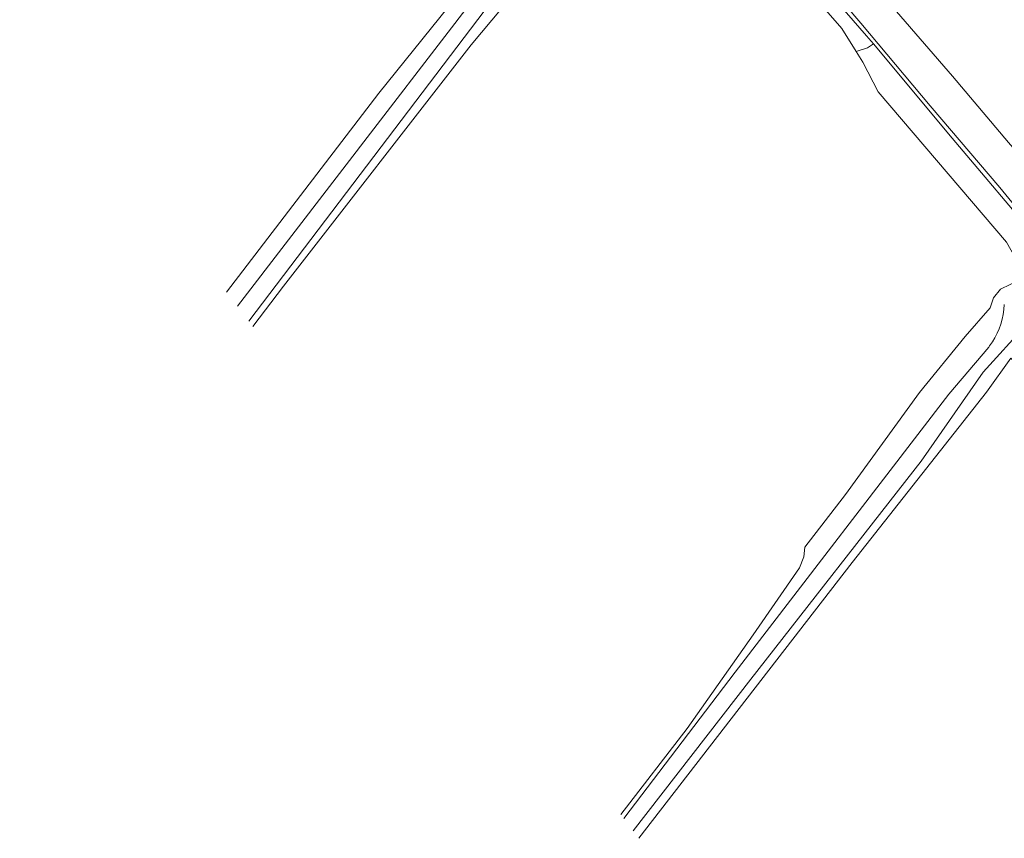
# Model space of a CAD drawing. Header units: metres. Extents: x 101608 to 104514, y 400798 to 405846.
# Tile 94 of 112: x 101614 to 101716, y 405619 to 405705. Entities that reach past the tile are written whole.
import ezdxf

# ---------------------------------------------------------------- set-up
doc = ezdxf.new("R2010")
doc.units = ezdxf.units.M
for name, color, linetype, lineweight in [('B-WE-GR-BOUWLAND-GV', 80, 'Continuous', 13), ('B-WE-GR-GRAS-GV', 60, 'Continuous', 13), ('B-WE-OG-WATER-GV', 130, 'Continuous', 18), ('B-WE-OG-WATER_SLOOT-GV', 120, 'Continuous', 18), ('B-WE-VH-ONVERHARD-GV', 252, 'Continuous', 18), ('B-WE-VH-VERHARDING_BETONSTRAATSTEEN-GV', 252, 'Continuous', 18)]:
    doc.layers.add(name, color=color, linetype=linetype, lineweight=lineweight)

msp = doc.modelspace()

# ---------------------------------------------------------------- linework, layer by layer
at = {"layer": 'B-WE-GR-BOUWLAND-GV', "flags": 128}
msp.add_lwpolyline([(101635.333, 405676.248), (101651.218, 405696.982), (101663.912, 405712.769), (101670.982, 405722.148), (101671.307, 405722.58), (101671.318, 405722.89), (101671.298, 405723), (101671.268, 405723.166), (101671.171, 405723.455), (101671.033, 405723.726), (101667.511, 405728.169), (101664.137, 405732.341), (101659.464, 405738.025), (101654.737, 405743.665), (101649.939, 405749.258), (101645.159, 405754.869), (101639.951, 405761.028), (101634.766, 405767.207), (101629.382, 405773.359), (101624.012, 405779.527), (101618.32, 405786.1), (101613.755, 405791.401)], dxfattribs=at)
at = {"layer": 'B-WE-GR-BOUWLAND-GV'}
msp.add_lwpolyline([(101723.221, 405663.667), (101717.105, 405669.367), (101714.564, 405665.823), (101700.571, 405648.069), (101685.678, 405628.843), (101678.311, 405619.31)], dxfattribs=at)
at = {"layer": 'B-WE-GR-GRAS-GV'}
for points in [[(101666.389, 405708.67), (101660.82, 405702.026), (101641.269, 405676.867), (101638.055, 405672.642)], [(101690.228, 405640.505), (101695.077, 405647.508), (101695.509, 405648.662), (101695.616, 405649.639), (101699.878, 405655.146), (101707.565, 405665.759), (101712.356, 405671.599), (101714.929, 405674.593), (101715.294, 405675.626), (101716.02, 405676.559), (101717.02, 405677.038), (101717.831, 405677.409), (101719.354, 405676.875), (101718.944, 405677.432), (101718.29, 405678.573), (101716.636, 405681.452), (101703.28, 405697.129), (101701.674, 405700.212), (101700.987, 405701.309), (101699.488, 405703.725), (101696.621, 405707.002)]]:
    msp.add_lwpolyline(points, dxfattribs=at)
at = {"layer": 'B-WE-GR-GRAS-GV', "flags": 128}
msp.add_lwpolyline([(101676.427, 405621.805), (101683.34, 405630.739), (101690.228, 405640.505)], dxfattribs=at)
at = {"layer": 'B-WE-OG-WATER-GV', "flags": 128}
for points in [[(101637.638, 405673.195), (101670.943, 405717.077), (101673.159, 405720.246), (101673.607, 405720.866), (101672.527, 405721.864), (101672.274, 405721.361), (101671.944, 405720.954), (101636.448, 405674.77)], [(101677.73, 405620.079), (101690.006, 405635.881), (101707.767, 405658.634), (101714.224, 405667.901), (101718.691, 405672.813)]]:
    msp.add_lwpolyline(points, dxfattribs=at)
at = {"layer": 'B-WE-OG-WATER-GV'}
for points in [[(101716.42, 405674.957, -0.1393006), (101715.174, 405671.041)], [(101715.174, 405671.041, -0.0213966), (101714.79, 405670.513)]]:
    msp.add_lwpolyline(points, format="xyb", dxfattribs=at)
msp.add_lwpolyline([(101714.79, 405670.513), (101710.647, 405665.604), (101688.364, 405636.633), (101676.749, 405621.379)], dxfattribs=at)
at = {"layer": 'B-WE-OG-WATER_SLOOT-GV', "flags": 128}
for points in [[(101636.448, 405674.77), (101671.944, 405720.954), (101672.274, 405721.361), (101672.527, 405721.864), (101671.298, 405723), (101671.318, 405722.89), (101671.307, 405722.58), (101670.982, 405722.148), (101663.912, 405712.769), (101651.218, 405696.982), (101635.333, 405676.248)], [(101638.055, 405672.642), (101641.269, 405676.867), (101660.82, 405702.026), (101666.389, 405708.67), (101669.261, 405712.087), (101673.535, 405717.914), (101674.209, 405718.922), (101674.783, 405719.78), (101673.607, 405720.866)], [(101717.02, 405677.038), (101716.02, 405676.559), (101715.294, 405675.626), (101714.929, 405674.593), (101712.356, 405671.599), (101707.565, 405665.759), (101699.878, 405655.146), (101695.616, 405649.639), (101695.509, 405648.662), (101695.077, 405647.508), (101690.228, 405640.505), (101683.34, 405630.739), (101676.427, 405621.805)], [(101676.749, 405621.379), (101688.364, 405636.633), (101710.647, 405665.604), (101714.79, 405670.513)], [(101678.311, 405619.31), (101685.678, 405628.843), (101700.571, 405648.069), (101714.564, 405665.823), (101717.105, 405669.367)]]:
    msp.add_lwpolyline(points, dxfattribs=at)
at = {"layer": 'B-WE-OG-WATER_SLOOT-GV'}
for points in [[(101673.607, 405720.866), (101673.159, 405720.246), (101670.943, 405717.077), (101637.638, 405673.195)], [(101718.691, 405672.813), (101714.224, 405667.901), (101707.767, 405658.634), (101690.006, 405635.881), (101677.73, 405620.079)]]:
    msp.add_lwpolyline(points, dxfattribs=at)
for points in [[(101715.174, 405671.041, 0.1393006), (101716.42, 405674.957)], [(101714.79, 405670.513, 0.0213966), (101715.174, 405671.041)]]:
    msp.add_lwpolyline(points, format="xyb", dxfattribs=at)
at = {"layer": 'B-WE-VH-ONVERHARD-GV', "flags": 128}
for points in [[(101679.439, 405729.977), (101679.185, 405729.739), (101682.978, 405725.445), (101686.333, 405721.403), (101688.8, 405718.481), (101695.595, 405710.436), (101697.432, 405708.314), (101702.062, 405702.968), (101702.765, 405702.126), (101710.976, 405692.291), (101720.343, 405681.244), (101724.835, 405675.581), (101729.074, 405670.173), (101729.838, 405669.124), (101729.934, 405669.232), (101730.177, 405669.398), (101725.203, 405675.849), (101715.964, 405687.143), (101708.702, 405695.662), (101701.446, 405704.259), (101694.11, 405712.883), (101689.159, 405718.704), (101683.299, 405725.615)], [(101697.432, 405708.314), (101697.083, 405707.635), (101696.621, 405707.002), (101699.488, 405703.725), (101700.987, 405701.309), (101702.164, 405701.692), (101702.765, 405702.126), (101702.062, 405702.968)]]:
    msp.add_lwpolyline(points, close=True, dxfattribs=at)
at = {"layer": 'B-WE-VH-VERHARDING_BETONSTRAATSTEEN-GV', "flags": 128}
msp.add_lwpolyline([(101694.11, 405712.883), (101701.446, 405704.259), (101708.702, 405695.662), (101715.964, 405687.143), (101725.203, 405675.849), (101730.177, 405669.398), (101731.599, 405670.455), (101731.76, 405670.574), (101733.372, 405671.876), (101731.823, 405673.592), (101729.817, 405676.152), (101728.502, 405677.748), (101725.64, 405681.221), (101723.604, 405683.76), (101717.532, 405691.073), (101716.852, 405691.838), (101711.034, 405698.745), (101705.185, 405705.503)], dxfattribs=at)

doc.saveas('drawing.dxf')
